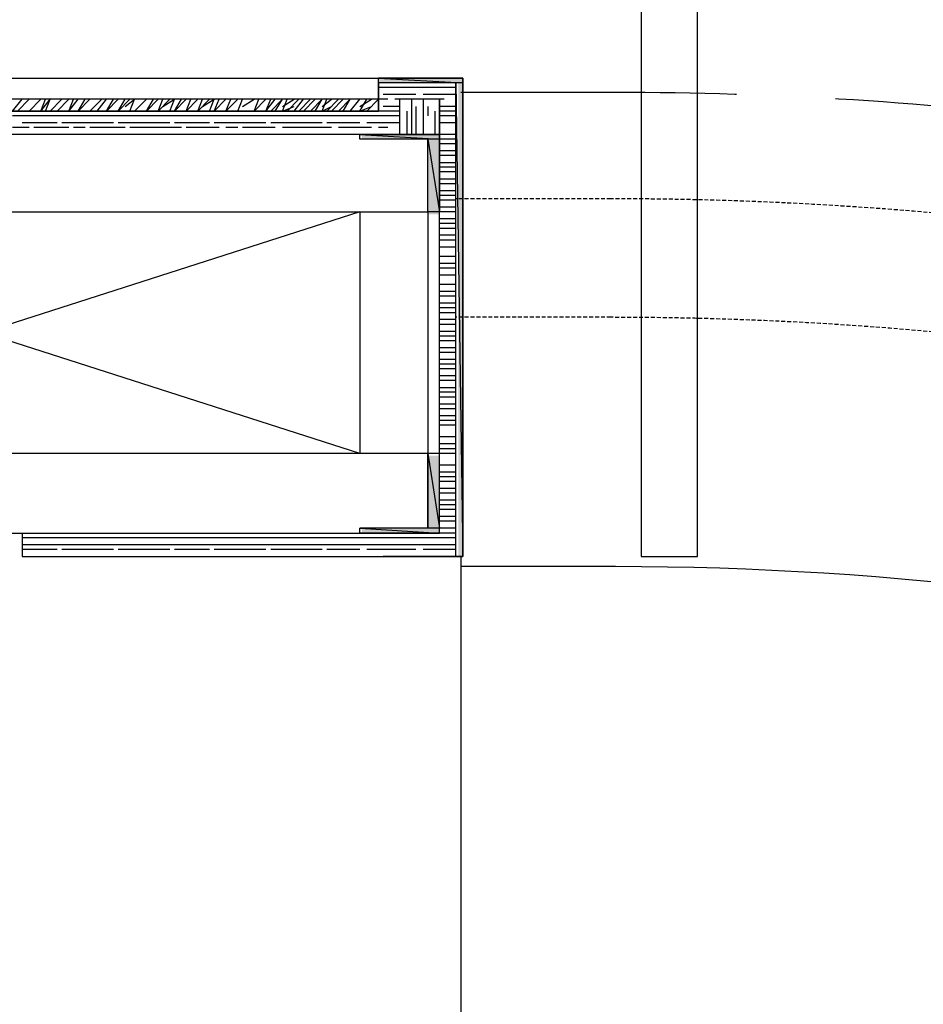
# Model space of a CAD drawing. Header units: millimetres. Extents: x 140304 to 319987, y -10756 to 142544.
# Tile 156 of 203: x 160178 to 160749, y 98093 to 98716. Entities that reach past the tile are written whole.
import ezdxf

# ---------------------------------------------------------------- set-up
doc = ezdxf.new("R2010")
doc.units = ezdxf.units.MM
doc.header["$LTSCALE"] = 10
doc.linetypes.add('( Hidden )', pattern=[0.375, 0.25, -0.125])
doc.layers.get('0').update_dxf_attribs({"linetype": 'CONTINUOUS'})
for name, color, linetype, true_color in [('CT_BULKHEAD', 7, '( Hidden )', 0x00c700), ('CT_SIGNAGE', 7, '( Hidden )', 0x0000e6), ('furn', 7, 'CONTINUOUS', 0x9c9c9c)]:
    doc.layers.add(name, color=color, linetype=linetype, true_color=true_color)
doc.layers.add('H', color=7, linetype='CONTINUOUS', lineweight=53, true_color=0x0000d1)

msp = doc.modelspace()

# ---------------------------------------------------------------- hatches: boundary and pattern name
at = {"layer": 'H', "linetype": 'Continuous'}
for points in [[(160404.75, 98676.38), (160404.75, 98679.32), (160458.14, 98679.32), (160458.14, 98676.38), (160404.75, 98676.38)], [(160455.2, 98376.8), (160455.2, 98676.38), (160458.14, 98676.38), (160458.14, 98376.8), (160455.2, 98376.8)], [(160394.41, 98640.81), (160394.41, 98643.75), (160443.34, 98643.75), (160443.34, 98640.81), (160394.41, 98640.81)], [(160435.86, 98593.31), (160435.86, 98640.81), (160443.34, 98640.81), (160443.34, 98593.31), (160435.86, 98593.31)], [(160435.86, 98394.62), (160435.86, 98440.53), (160443.34, 98440.53), (160443.34, 98394.62), (160435.86, 98394.62)], [(160394.41, 98391.6), (160394.41, 98394.62), (160443.34, 98394.62), (160443.34, 98391.6), (160394.41, 98391.6)]]:
    msp.add_hatch(color=256, dxfattribs=at).paths.add_polyline_path(points)

# ---------------------------------------------------------------- linework, layer by layer
for points in [[(160606.46, 98376.8), (160606.46, 98978.9)], [(160570.89, 98943.33), (160570.89, 98376.8)], [(159906.4, 98679.32), (160404.75, 98679.32)], [(160458.14, 98679.32), (160404.75, 98679.32)], [(160404.75, 98679.32), (160458.14, 98676.38)], [(160404.75, 98679.32), (160458.14, 98676.38)], [(160404.75, 98676.38), (160404.75, 98679.32)], [(160404.75, 98658.55), (160404.75, 98679.32)], [(160404.75, 98679.32), (160458.14, 98679.32)], [(160458.14, 98676.38), (160404.75, 98676.38)], [(160404.75, 98676.38), (160404.75, 98666.03)], [(160404.75, 98666.03), (160404.75, 98676.38)], [(160404.75, 98666.03), (160404.75, 98676.38)], [(160404.75, 98676.38), (160404.75, 98666.03)], [(160453.68, 98676.38), (160404.75, 98676.38)], [(160404.75, 98676.38), (160404.75, 98658.55)], [(160453.68, 98676.38), (160404.75, 98676.38)], [(160404.75, 98676.38), (160404.75, 98658.55)], [(160418.12, 98676.38), (160407.69, 98676.38)], [(160428.46, 98676.38), (160418.12, 98676.38)], [(160443.34, 98676.38), (160432.91, 98676.38)], [(160453.68, 98676.38), (160443.34, 98676.38)], [(160453.68, 98676.38), (160458.14, 98376.8)], [(160453.68, 98376.8), (160453.68, 98676.38)], [(160453.68, 98376.8), (160453.68, 98676.38)], [(160453.68, 98376.8), (160453.68, 98676.38)], [(160458.14, 98676.38), (160458.14, 98679.32)], [(160458.14, 98679.32), (160458.14, 98376.8)], [(160458.14, 98676.38), (160458.14, 98376.8)], [(160458.14, 98376.8), (160458.14, 98676.38)], [(160410.72, 98673.43), (160404.75, 98673.43)], [(160418.12, 98673.43), (160407.69, 98673.43)], [(160425.52, 98673.43), (160415.09, 98673.43)], [(160435.86, 98673.43), (160425.52, 98673.43)], [(160443.34, 98673.43), (160432.91, 98673.43)], [(160446.28, 98673.43), (160440.31, 98673.43)], [(160453.68, 98673.43), (160443.34, 98673.43)], [(160404.75, 98666.03), (159906.4, 98666.03)], [(160173.36, 98658.55), (160179.33, 98666.03)], [(160176.38, 98658.55), (160183.78, 98666.03)], [(160183.78, 98658.55), (160191.18, 98666.03)], [(160191.18, 98658.55), (160194.13, 98666.03)], [(160191.18, 98658.55), (160197.15, 98666.03)], [(160194.13, 98658.55), (160197.15, 98666.03)], [(160197.15, 98658.55), (160204.55, 98666.03)], [(160201.52, 98658.55), (160209.01, 98666.03)], [(160209.01, 98658.55), (160211.95, 98666.03)], [(160209.01, 98658.55), (160214.89, 98666.03)], [(160214.89, 98658.55), (160219.35, 98666.03)], [(160214.89, 98658.55), (160222.29, 98666.03)], [(160222.29, 98658.55), (160229.78, 98666.03)], [(160226.75, 98658.55), (160232.72, 98666.03)], [(160232.72, 98658.55), (160237.17, 98666.03)], [(160232.72, 98658.55), (160240.12, 98666.03)], [(160240.12, 98658.55), (160244.57, 98666.03)], [(160240.12, 98658.55), (160247.52, 98666.03)], [(160244.57, 98661.58), (160250.54, 98666.03)], [(160247.52, 98658.55), (160250.54, 98666.03)], [(160250.54, 98658.55), (160257.94, 98666.03)], [(160257.94, 98658.55), (160262.4, 98666.03)], [(160257.94, 98658.55), (160265.34, 98666.03)], [(160265.34, 98658.55), (160268.28, 98666.03)], [(160265.34, 98658.55), (160272.74, 98666.03)], [(160268.28, 98661.58), (160275.68, 98666.03)], [(160272.74, 98658.55), (160275.68, 98666.03)], [(160275.68, 98658.55), (160280.14, 98666.03)], [(160275.68, 98658.55), (160283.17, 98666.03)], [(160283.17, 98658.55), (160286.11, 98666.03)], [(160283.17, 98658.55), (160290.57, 98666.03)], [(160290.57, 98658.55), (160293.51, 98666.03)], [(160290.57, 98658.55), (160297.96, 98666.03)], [(160293.51, 98661.58), (160300.91, 98666.03)], [(160297.96, 98658.55), (160300.91, 98666.03)], [(160300.91, 98658.55), (160303.93, 98666.03)], [(160300.91, 98658.55), (160308.31, 98666.03)], [(160308.31, 98658.55), (160311.33, 98666.03)], [(160308.31, 98658.55), (160315.79, 98666.03)], [(160315.79, 98658.55), (160318.73, 98666.03)], [(160315.79, 98658.55), (160318.73, 98666.03)], [(160318.73, 98661.58), (160326.13, 98666.03)], [(160326.13, 98658.55), (160329.07, 98666.03)], [(160326.13, 98658.55), (160333.53, 98666.03)], [(160333.53, 98658.55), (160336.56, 98666.03)], [(160333.53, 98658.55), (160339.5, 98666.03)], [(160336.56, 98658.55), (160343.96, 98666.03)], [(160339.5, 98658.55), (160343.96, 98666.03)], [(160343.96, 98658.55), (160346.9, 98666.03)], [(160343.96, 98661.58), (160351.36, 98666.03)], [(160346.9, 98658.55), (160354.3, 98666.03)], [(160351.36, 98658.55), (160357.33, 98666.03)], [(160354.3, 98658.55), (160361.7, 98666.03)], [(160357.33, 98658.55), (160364.73, 98666.03)], [(160361.7, 98658.55), (160369.18, 98666.03)], [(160364.73, 98658.55), (160369.18, 98666.03)], [(160369.18, 98658.55), (160372.12, 98666.03)], [(160369.18, 98661.58), (160375.07, 98666.03)], [(160372.12, 98658.55), (160379.52, 98666.03)], [(160375.07, 98658.55), (160382.47, 98666.03)], [(160379.52, 98658.55), (160386.92, 98666.03)], [(160382.47, 98658.55), (160386.92, 98666.03)], [(160386.92, 98658.55), (160392.89, 98666.03)], [(160392.89, 98658.55), (160397.35, 98666.03)], [(160392.89, 98661.58), (160400.29, 98666.03)], [(160397.35, 98658.55), (160404.75, 98666.03)], [(160410.72, 98666.03), (160404.75, 98666.03)], [(160404.75, 98666.03), (160404.75, 98658.55)], [(160404.75, 98658.55), (160404.75, 98666.03)], [(160404.75, 98658.55), (160404.75, 98666.03)], [(160404.75, 98666.03), (160404.75, 98658.55)], [(160404.75, 98666.03), (160404.75, 98666.03)], [(160404.75, 98658.55), (160404.75, 98666.03)], [(160418.12, 98668.98), (160407.69, 98668.98)], [(160418.12, 98668.98), (160407.69, 98668.98)], [(160425.52, 98666.03), (160415.09, 98666.03)], [(160428.46, 98668.98), (160418.12, 98668.98)], [(160418.12, 98666.03), (160418.12, 98643.75)], [(160443.34, 98666.03), (160418.12, 98666.03)], [(160443.34, 98666.03), (160418.12, 98666.03)], [(160418.12, 98666.03), (160418.12, 98643.75)], [(160435.86, 98666.03), (160425.52, 98666.03)], [(160425.52, 98666.03), (160425.52, 98651.15)], [(160443.34, 98668.98), (160432.91, 98668.98)], [(160443.34, 98668.98), (160432.91, 98668.98)], [(160432.91, 98666.03), (160432.91, 98651.15)], [(160446.28, 98666.03), (160440.31, 98666.03)], [(160453.68, 98668.98), (160443.34, 98668.98)], [(160453.68, 98668.98), (160443.34, 98668.98)], [(160443.34, 98391.6), (160443.34, 98666.03)], [(160443.34, 98666.03), (160443.34, 98651.15)], [(160443.34, 98643.75), (160443.34, 98666.03)], [(159906.4, 98658.55), (160404.75, 98658.55)], [(160404.75, 98658.55), (159906.4, 98658.55)], [(160404.75, 98658.55), (159906.4, 98658.55)], [(159906.4, 98658.55), (160404.75, 98658.55)], [(159906.4, 98658.55), (160404.75, 98658.55)], [(160404.75, 98658.55), (159906.4, 98658.55)], [(160404.75, 98658.55), (159906.4, 98658.55)], [(159906.4, 98658.55), (160404.75, 98658.55)], [(160343.96, 98658.55), (160351.36, 98661.58)], [(160369.18, 98658.55), (160375.07, 98661.58)], [(160392.89, 98658.55), (160400.29, 98661.58)], [(160410.72, 98658.55), (160404.75, 98658.55)], [(160404.75, 98658.55), (160404.75, 98658.55)], [(160404.75, 98658.55), (160404.75, 98658.55)], [(160418.12, 98661.58), (160407.69, 98661.58)], [(160418.12, 98661.58), (160407.69, 98661.58)], [(160418.12, 98658.55), (160407.69, 98658.55)], [(160418.12, 98661.58), (160418.12, 98655.61)], [(160422.57, 98658.55), (160422.57, 98643.75)], [(160428.46, 98661.58), (160428.46, 98655.61)], [(160428.46, 98658.55), (160428.46, 98643.75)], [(160435.86, 98661.58), (160435.86, 98655.61)], [(160440.31, 98658.55), (160440.31, 98643.75)], [(160453.68, 98661.58), (160443.34, 98661.58)], [(160453.68, 98661.58), (160443.34, 98661.58)], [(160453.68, 98658.55), (160443.34, 98658.55)], [(160183.78, 98655.61), (160173.36, 98655.61)], [(160191.18, 98655.61), (160179.33, 98655.61)], [(160191.18, 98651.15), (160179.33, 98651.15)], [(160191.18, 98651.15), (160179.33, 98651.15)], [(160197.15, 98655.61), (160186.73, 98655.61)], [(160201.52, 98651.15), (160191.18, 98651.15)], [(160209.01, 98655.61), (160197.15, 98655.61)], [(160214.89, 98655.61), (160204.55, 98655.61)], [(160214.89, 98651.15), (160204.55, 98651.15)], [(160211.95, 98651.15), (160204.55, 98651.15)], [(160219.35, 98655.61), (160211.95, 98655.61)], [(160226.75, 98655.61), (160214.89, 98655.61)], [(160226.75, 98651.15), (160214.89, 98651.15)], [(160226.75, 98651.15), (160214.89, 98651.15)], [(160232.72, 98655.61), (160222.29, 98655.61)], [(160237.17, 98651.15), (160226.75, 98651.15)], [(160244.57, 98655.61), (160232.72, 98655.61)], [(160250.54, 98655.61), (160240.12, 98655.61)], [(160250.54, 98651.15), (160240.12, 98651.15)], [(160250.54, 98651.15), (160240.12, 98651.15)], [(160257.94, 98655.61), (160247.52, 98655.61)], [(160257.94, 98655.61), (160250.54, 98655.61)], [(160257.94, 98651.15), (160250.54, 98651.15)], [(160262.4, 98651.15), (160250.54, 98651.15)], [(160268.28, 98655.61), (160257.94, 98655.61)], [(160272.74, 98651.15), (160262.4, 98651.15)], [(160280.14, 98655.61), (160268.28, 98655.61)], [(160286.11, 98655.61), (160275.68, 98655.61)], [(160286.11, 98651.15), (160275.68, 98651.15)], [(160286.11, 98651.15), (160275.68, 98651.15)], [(160293.51, 98655.61), (160283.17, 98655.61)], [(160297.96, 98651.15), (160286.11, 98651.15)], [(160303.93, 98655.61), (160293.51, 98655.61)], [(160311.33, 98655.61), (160300.91, 98655.61)], [(160311.33, 98651.15), (160300.91, 98651.15)], [(160308.31, 98651.15), (160300.91, 98651.15)], [(160315.79, 98655.61), (160308.31, 98655.61)], [(160321.68, 98655.61), (160311.33, 98655.61)], [(160321.68, 98651.15), (160311.33, 98651.15)], [(160321.68, 98651.15), (160311.33, 98651.15)], [(160329.07, 98655.61), (160318.73, 98655.61)], [(160333.53, 98651.15), (160321.68, 98651.15)], [(160339.5, 98655.61), (160329.07, 98655.61)], [(160346.9, 98655.61), (160336.56, 98655.61)], [(160346.9, 98651.15), (160336.56, 98651.15)], [(160346.9, 98651.15), (160336.56, 98651.15)], [(160354.3, 98655.61), (160343.96, 98655.61)], [(160357.33, 98655.61), (160346.9, 98655.61)], [(160357.33, 98651.15), (160346.9, 98651.15)], [(160357.33, 98651.15), (160346.9, 98651.15)], [(160364.73, 98655.61), (160354.3, 98655.61)], [(160369.18, 98651.15), (160357.33, 98651.15)], [(160375.07, 98655.61), (160364.73, 98655.61)], [(160382.47, 98655.61), (160372.12, 98655.61)], [(160382.47, 98651.15), (160372.12, 98651.15)], [(160382.47, 98651.15), (160372.12, 98651.15)], [(160389.95, 98655.61), (160379.52, 98655.61)], [(160392.89, 98651.15), (160382.47, 98651.15)], [(160400.29, 98655.61), (160389.95, 98655.61)], [(160407.69, 98655.61), (160397.35, 98655.61)], [(160407.69, 98651.15), (160397.35, 98651.15)], [(160404.75, 98651.15), (160397.35, 98651.15)], [(160410.72, 98655.61), (160404.75, 98655.61)], [(160418.12, 98655.61), (160407.69, 98655.61)], [(160418.12, 98651.15), (160407.69, 98651.15)], [(160418.12, 98651.15), (160407.69, 98651.15)], [(160425.52, 98651.15), (160425.52, 98643.75)], [(160432.91, 98651.15), (160432.91, 98643.75)], [(160453.68, 98655.61), (160443.34, 98655.61)], [(160453.68, 98651.15), (160443.34, 98651.15)], [(160453.68, 98651.15), (160443.34, 98651.15)], [(160443.34, 98651.15), (160443.34, 98643.75)], [(160183.78, 98648.21), (160173.36, 98648.21)], [(160197.15, 98648.21), (160186.73, 98648.21)], [(160209.01, 98648.21), (160197.15, 98648.21)], [(160219.35, 98648.21), (160211.95, 98648.21)], [(160232.72, 98648.21), (160222.29, 98648.21)], [(160244.57, 98648.21), (160232.72, 98648.21)], [(160257.94, 98648.21), (160247.52, 98648.21)], [(160268.28, 98648.21), (160257.94, 98648.21)], [(160280.14, 98648.21), (160268.28, 98648.21)], [(160293.51, 98648.21), (160283.17, 98648.21)], [(160303.93, 98648.21), (160293.51, 98648.21)], [(160315.79, 98648.21), (160308.31, 98648.21)], [(160329.07, 98648.21), (160318.73, 98648.21)], [(160339.5, 98648.21), (160329.07, 98648.21)], [(160354.3, 98648.21), (160343.96, 98648.21)], [(160364.73, 98648.21), (160354.3, 98648.21)], [(160375.07, 98648.21), (160364.73, 98648.21)], [(160389.95, 98648.21), (160379.52, 98648.21)], [(160400.29, 98648.21), (160389.95, 98648.21)], [(160410.72, 98648.21), (160404.75, 98648.21)], [(160443.34, 98643.75), (159866.38, 98643.75)], [(160418.12, 98643.75), (159891.6, 98643.75)], [(160191.18, 98643.75), (160179.33, 98643.75)], [(160201.52, 98643.75), (160191.18, 98643.75)], [(160211.95, 98643.75), (160204.55, 98643.75)], [(160226.75, 98643.75), (160214.89, 98643.75)], [(160237.17, 98643.75), (160226.75, 98643.75)], [(160250.54, 98643.75), (160240.12, 98643.75)], [(160262.4, 98643.75), (160250.54, 98643.75)], [(160272.74, 98643.75), (160262.4, 98643.75)], [(160286.11, 98643.75), (160275.68, 98643.75)], [(160297.96, 98643.75), (160286.11, 98643.75)], [(160308.31, 98643.75), (160300.91, 98643.75)], [(160321.68, 98643.75), (160311.33, 98643.75)], [(160333.53, 98643.75), (160321.68, 98643.75)], [(160346.9, 98643.75), (160336.56, 98643.75)], [(160357.33, 98643.75), (160346.9, 98643.75)], [(160369.18, 98643.75), (160357.33, 98643.75)], [(160382.47, 98643.75), (160372.12, 98643.75)], [(160392.89, 98643.75), (160382.47, 98643.75)], [(160392.89, 98643.75), (160440.31, 98643.75)], [(160440.31, 98643.75), (160392.89, 98643.75)], [(160440.31, 98643.75), (160392.89, 98643.75)], [(160392.89, 98643.75), (160440.31, 98643.75)], [(160440.31, 98643.75), (160392.89, 98643.75)], [(160392.89, 98643.75), (160440.31, 98643.75)], [(160392.89, 98643.75), (160440.31, 98643.75)], [(160440.31, 98643.75), (160392.89, 98643.75)], [(160443.34, 98643.75), (160392.89, 98643.75)], [(160392.89, 98643.75), (160443.34, 98643.75)], [(160443.34, 98643.75), (160392.89, 98643.75)], [(160392.89, 98643.75), (160443.34, 98643.75)], [(160392.89, 98643.75), (160443.34, 98643.75)], [(160443.34, 98643.75), (160392.89, 98643.75)], [(160443.34, 98643.75), (160392.89, 98643.75)], [(160392.89, 98643.75), (160443.34, 98643.75)], [(160443.34, 98643.75), (160392.89, 98643.75)], [(160392.89, 98643.75), (160443.34, 98643.75)], [(160392.89, 98643.75), (160443.34, 98643.75)], [(160443.34, 98643.75), (160392.89, 98643.75)], [(160443.34, 98643.75), (160392.89, 98643.75)], [(160392.89, 98643.75), (160443.34, 98643.75)], [(160443.34, 98643.75), (160392.89, 98643.75)], [(160392.89, 98643.75), (160443.34, 98643.75)], [(160392.89, 98643.75), (160443.34, 98643.75)], [(160443.34, 98643.75), (160392.89, 98643.75)], [(160443.34, 98643.75), (160392.89, 98643.75)], [(160392.89, 98643.75), (160443.34, 98643.75)], [(160443.34, 98643.75), (160392.89, 98643.75)], [(160392.89, 98643.75), (160443.34, 98643.75)], [(160392.89, 98643.75), (160443.34, 98643.75)], [(160443.34, 98643.75), (160392.89, 98643.75)], [(160443.34, 98643.75), (160392.89, 98643.75)], [(160392.89, 98643.75), (160443.34, 98643.75)], [(160443.34, 98643.75), (160392.89, 98643.75)], [(160392.89, 98643.75), (160440.31, 98643.75)], [(160443.34, 98643.75), (160392.89, 98643.75)], [(160392.89, 98643.75), (160443.34, 98640.81)], [(160392.89, 98643.75), (160443.34, 98640.81)], [(160392.89, 98640.81), (160392.89, 98643.75)], [(160392.89, 98643.75), (160440.31, 98643.75)], [(160443.34, 98640.81), (160392.89, 98640.81)], [(160435.86, 98640.81), (160392.89, 98640.81)], [(160404.75, 98643.75), (160397.35, 98643.75)], [(160418.12, 98643.75), (160407.69, 98643.75)], [(160418.12, 98643.75), (160443.34, 98643.75)], [(160443.34, 98640.81), (160435.86, 98640.81)], [(160435.86, 98640.81), (160443.34, 98594.82)], [(160435.86, 98640.81), (160443.34, 98594.82)], [(160435.86, 98594.82), (160435.86, 98640.81)], [(160435.86, 98594.82), (160435.86, 98640.81)], [(160440.31, 98643.75), (160440.31, 98643.75)], [(160440.31, 98643.75), (160440.31, 98643.75)], [(160440.31, 98643.75), (160440.31, 98643.75)], [(160440.31, 98643.75), (160443.34, 98643.75)], [(160453.68, 98643.75), (160443.34, 98643.75)], [(160453.68, 98643.75), (160443.34, 98643.75)], [(160443.34, 98391.6), (160443.34, 98643.75)], [(160443.34, 98643.75), (160443.34, 98643.75)], [(160443.34, 98643.75), (160443.34, 98643.75)], [(160443.34, 98643.75), (160443.34, 98643.75)], [(160443.34, 98643.75), (160443.34, 98643.75)], [(160443.34, 98643.75), (160443.34, 98643.75)], [(160443.34, 98643.75), (160443.34, 98643.75)], [(160443.34, 98643.75), (160443.34, 98643.75)], [(160443.34, 98643.75), (160443.34, 98643.75)], [(160443.34, 98640.81), (160443.34, 98643.75)], [(160443.34, 98643.75), (160443.34, 98594.82)], [(160453.68, 98640.81), (160443.34, 98640.81)], [(160443.34, 98594.82), (160443.34, 98640.81)], [(160453.68, 98637.78), (160443.34, 98637.78)], [(160453.68, 98633.41), (160443.34, 98633.41)], [(160453.68, 98630.38), (160443.34, 98630.38)], [(160453.68, 98625.93), (160443.34, 98625.93)], [(160453.68, 98625.93), (160443.34, 98625.93)], [(160453.68, 98622.99), (160443.34, 98622.99)], [(160453.68, 98620.04), (160443.34, 98620.04)], [(160453.68, 98615.59), (160443.34, 98615.59)], [(160453.68, 98612.64), (160443.34, 98612.64)], [(160453.68, 98608.19), (160443.34, 98608.19)], [(160453.68, 98608.19), (160443.34, 98608.19)], [(160453.68, 98605.16), (160443.34, 98605.16)], [(160453.68, 98602.22), (160443.34, 98602.22)], [(159873.78, 98594.82), (160435.86, 98594.82)], [(160392.89, 98594.82), (159916.83, 98442.04)], [(160392.89, 98442.04), (159916.83, 98594.82)], [(160392.89, 98594.82), (160392.89, 98442.04)], [(160443.34, 98594.82), (160435.86, 98594.82)], [(160443.34, 98594.82), (160435.86, 98594.82)], [(160435.86, 98594.82), (160435.86, 98442.04)], [(160453.68, 98597.76), (160443.34, 98597.76)], [(160453.68, 98594.82), (160443.34, 98594.82)], [(160453.68, 98590.36), (160443.34, 98590.36)], [(160453.68, 98590.36), (160443.34, 98590.36)], [(160453.68, 98587.42), (160443.34, 98587.42)], [(160453.68, 98584.39), (160443.34, 98584.39)], [(160453.68, 98580.02), (160443.34, 98580.02)], [(160453.68, 98576.99), (160443.34, 98576.99)], [(160453.68, 98572.54), (160443.34, 98572.54)], [(160453.68, 98572.54), (160443.34, 98572.54)], [(160453.68, 98566.65), (160443.34, 98566.65)], [(160453.68, 98566.65), (160443.34, 98566.65)], [(160453.68, 98562.2), (160443.34, 98562.2)], [(160453.68, 98559.25), (160443.34, 98559.25)], [(160453.68, 98554.8), (160443.34, 98554.8)], [(160453.68, 98554.8), (160443.34, 98554.8)], [(160453.68, 98548.83), (160443.34, 98548.83)], [(160453.68, 98548.83), (160443.34, 98548.83)], [(160453.68, 98544.37), (160443.34, 98544.37)], [(160453.68, 98541.43), (160443.34, 98541.43)], [(160453.68, 98536.97), (160443.34, 98536.97)], [(160453.68, 98534.03), (160443.34, 98534.03)], [(160453.68, 98531), (160443.34, 98531)], [(160453.68, 98531), (160443.34, 98531)], [(160453.68, 98526.63), (160443.34, 98526.63)], [(160453.68, 98523.6), (160443.34, 98523.6)], [(160453.68, 98519.15), (160443.34, 98519.15)], [(160453.68, 98516.2), (160443.34, 98516.2)], [(160453.68, 98513.26), (160443.34, 98513.26)], [(160453.68, 98513.26), (160443.34, 98513.26)], [(160453.68, 98508.8), (160443.34, 98508.8)], [(160453.68, 98505.86), (160443.34, 98505.86)], [(160453.68, 98501.4), (160443.34, 98501.4)], [(160453.68, 98498.38), (160443.34, 98498.38)], [(160453.68, 98495.44), (160443.34, 98495.44)], [(160453.68, 98495.44), (160443.34, 98495.44)], [(160453.68, 98490.98), (160443.34, 98490.98)], [(160453.68, 98488.04), (160443.34, 98488.04)], [(160453.68, 98483.58), (160443.34, 98483.58)], [(160453.68, 98480.64), (160443.34, 98480.64)], [(160453.68, 98477.61), (160443.34, 98477.61)], [(160453.68, 98477.61), (160443.34, 98477.61)], [(160453.68, 98473.24), (160443.34, 98473.24)], [(160453.68, 98470.21), (160443.34, 98470.21)], [(160453.68, 98465.75), (160443.34, 98465.75)], [(160453.68, 98462.81), (160443.34, 98462.81)], [(160453.68, 98459.87), (160443.34, 98459.87)], [(160453.68, 98459.87), (160443.34, 98459.87)], [(160453.68, 98452.47), (160443.34, 98452.47)], [(160453.68, 98452.47), (160443.34, 98452.47)], [(160453.68, 98448.01), (160443.34, 98448.01)], [(160435.86, 98442.04), (159873.78, 98442.04)], [(160443.34, 98442.04), (160435.86, 98442.04)], [(160435.86, 98442.04), (160443.34, 98394.62)], [(160435.86, 98442.04), (160443.34, 98394.62)], [(160435.86, 98394.62), (160435.86, 98442.04)], [(160443.34, 98442.04), (160435.86, 98442.04)], [(160435.86, 98442.04), (160435.86, 98394.62)], [(160453.68, 98444.99), (160443.34, 98444.99)], [(160453.68, 98442.04), (160443.34, 98442.04)], [(160453.68, 98442.04), (160443.34, 98442.04)], [(160443.34, 98394.62), (160443.34, 98442.04)], [(160443.34, 98391.6), (160443.34, 98442.04)], [(160453.68, 98434.64), (160443.34, 98434.64)], [(160453.68, 98434.64), (160443.34, 98434.64)], [(160453.68, 98430.19), (160443.34, 98430.19)], [(160453.68, 98427.25), (160443.34, 98427.25)], [(160453.68, 98424.22), (160443.34, 98424.22)], [(160453.68, 98419.85), (160443.34, 98419.85)], [(160453.68, 98416.82), (160443.34, 98416.82)], [(160453.68, 98416.82), (160443.34, 98416.82)], [(160453.68, 98412.36), (160443.34, 98412.36)], [(160453.68, 98409.42), (160443.34, 98409.42)], [(160453.68, 98406.48), (160443.34, 98406.48)], [(160453.68, 98402.02), (160443.34, 98402.02)], [(160453.68, 98399.08), (160443.34, 98399.08)], [(160453.68, 98399.08), (160443.34, 98399.08)], [(159866.38, 98391.6), (160443.34, 98391.6)], [(159866.38, 98391.6), (160443.34, 98391.6)], [(160179.33, 98391.6), (160179.33, 98376.8)], [(160443.34, 98394.62), (160392.89, 98394.62)], [(160392.89, 98394.62), (160443.34, 98391.6)], [(160392.89, 98394.62), (160443.34, 98391.6)], [(160392.89, 98391.6), (160392.89, 98394.62)], [(160435.86, 98394.62), (160392.89, 98394.62)], [(160443.34, 98391.6), (160392.89, 98391.6)], [(160443.34, 98391.6), (160392.89, 98391.6)], [(160392.89, 98391.6), (160443.34, 98391.6)], [(160392.89, 98391.6), (160443.34, 98391.6)], [(160443.34, 98391.6), (160392.89, 98391.6)], [(160443.34, 98391.6), (160392.89, 98391.6)], [(160392.89, 98391.6), (160443.34, 98391.6)], [(160443.34, 98391.6), (160392.89, 98391.6)], [(160392.89, 98391.6), (160443.34, 98391.6)], [(160392.89, 98391.6), (160443.34, 98391.6)], [(160443.34, 98391.6), (160392.89, 98391.6)], [(160443.34, 98391.6), (160392.89, 98391.6)], [(160392.89, 98391.6), (160443.34, 98391.6)], [(160443.34, 98391.6), (160392.89, 98391.6)], [(160392.89, 98391.6), (160443.34, 98391.6)], [(160392.89, 98391.6), (160443.34, 98391.6)], [(160443.34, 98391.6), (160392.89, 98391.6)], [(160443.34, 98391.6), (160392.89, 98391.6)], [(160392.89, 98391.6), (160443.34, 98391.6)], [(160443.34, 98391.6), (160392.89, 98391.6)], [(160392.89, 98391.6), (160443.34, 98391.6)], [(160392.89, 98391.6), (160443.34, 98391.6)], [(160443.34, 98391.6), (160392.89, 98391.6)], [(160443.34, 98391.6), (160392.89, 98391.6)], [(160392.89, 98391.6), (160443.34, 98391.6)], [(160392.89, 98391.6), (160440.31, 98391.6)], [(160440.31, 98391.6), (160392.89, 98391.6)], [(160440.31, 98391.6), (160392.89, 98391.6)], [(160392.89, 98391.6), (160440.31, 98391.6)], [(160440.31, 98391.6), (160392.89, 98391.6)], [(160392.89, 98391.6), (160440.31, 98391.6)], [(160392.89, 98391.6), (160440.31, 98391.6)], [(160440.31, 98391.6), (160392.89, 98391.6)], [(160440.31, 98391.6), (160392.89, 98391.6)], [(160392.89, 98391.6), (160440.31, 98391.6)], [(160440.31, 98391.6), (160392.89, 98391.6)], [(160392.89, 98391.6), (160443.34, 98391.6)], [(160392.89, 98391.6), (160440.31, 98391.6)], [(160443.34, 98394.62), (160435.86, 98394.62)], [(160440.31, 98391.6), (160440.31, 98391.6)], [(160440.31, 98391.6), (160440.31, 98391.6)], [(160440.31, 98391.6), (160440.31, 98391.6)], [(160443.34, 98391.6), (160440.31, 98391.6)], [(160453.68, 98394.62), (160443.34, 98394.62)], [(160443.34, 98391.6), (160443.34, 98394.62)], [(160453.68, 98391.6), (160443.34, 98391.6)], [(160443.34, 98391.6), (160443.34, 98391.6)], [(160443.34, 98391.6), (160443.34, 98391.6)], [(160443.34, 98391.6), (160443.34, 98391.6)], [(160443.34, 98391.6), (160443.34, 98391.6)], [(160443.34, 98391.6), (160443.34, 98391.6)], [(160443.34, 98391.6), (160443.34, 98391.6)], [(160443.34, 98391.6), (160443.34, 98391.6)], [(160443.34, 98391.6), (160443.34, 98391.6)], [(160191.18, 98388.65), (160179.33, 98388.65)], [(160191.18, 98384.2), (160179.33, 98384.2)], [(160197.15, 98388.65), (160186.73, 98388.65)], [(160197.15, 98384.2), (160186.73, 98384.2)], [(160201.52, 98388.65), (160191.18, 98388.65)], [(160209.01, 98388.65), (160197.15, 98388.65)], [(160209.01, 98384.2), (160197.15, 98384.2)], [(160211.95, 98388.65), (160204.55, 98388.65)], [(160214.89, 98384.2), (160204.55, 98384.2)], [(160219.35, 98388.65), (160211.95, 98388.65)], [(160219.35, 98384.2), (160211.95, 98384.2)], [(160226.75, 98388.65), (160214.89, 98388.65)], [(160226.75, 98384.2), (160214.89, 98384.2)], [(160232.72, 98388.65), (160222.29, 98388.65)], [(160232.72, 98384.2), (160222.29, 98384.2)], [(160237.17, 98388.65), (160226.75, 98388.65)], [(160244.57, 98388.65), (160232.72, 98388.65)], [(160244.57, 98384.2), (160232.72, 98384.2)], [(160250.54, 98388.65), (160240.12, 98388.65)], [(160250.54, 98384.2), (160240.12, 98384.2)], [(160257.94, 98388.65), (160247.52, 98388.65)], [(160257.94, 98384.2), (160247.52, 98384.2)], [(160262.4, 98388.65), (160250.54, 98388.65)], [(160257.94, 98384.2), (160250.54, 98384.2)], [(160268.28, 98388.65), (160257.94, 98388.65)], [(160268.28, 98384.2), (160257.94, 98384.2)], [(160272.74, 98388.65), (160262.4, 98388.65)], [(160280.14, 98388.65), (160268.28, 98388.65)], [(160280.14, 98384.2), (160268.28, 98384.2)], [(160286.11, 98388.65), (160275.68, 98388.65)], [(160286.11, 98384.2), (160275.68, 98384.2)], [(160293.51, 98388.65), (160283.17, 98388.65)], [(160293.51, 98384.2), (160283.17, 98384.2)], [(160297.96, 98388.65), (160286.11, 98388.65)], [(160303.93, 98388.65), (160293.51, 98388.65)], [(160303.93, 98384.2), (160293.51, 98384.2)], [(160308.31, 98388.65), (160300.91, 98388.65)], [(160311.33, 98384.2), (160300.91, 98384.2)], [(160315.79, 98388.65), (160308.31, 98388.65)], [(160315.79, 98384.2), (160308.31, 98384.2)], [(160321.68, 98388.65), (160311.33, 98388.65)], [(160321.68, 98384.2), (160311.33, 98384.2)], [(160329.07, 98388.65), (160318.73, 98388.65)], [(160329.07, 98384.2), (160318.73, 98384.2)], [(160333.53, 98388.65), (160321.68, 98388.65)], [(160339.5, 98388.65), (160329.07, 98388.65)], [(160339.5, 98384.2), (160329.07, 98384.2)], [(160346.9, 98388.65), (160336.56, 98388.65)], [(160346.9, 98384.2), (160336.56, 98384.2)], [(160354.3, 98388.65), (160343.96, 98388.65)], [(160354.3, 98384.2), (160343.96, 98384.2)], [(160357.33, 98388.65), (160346.9, 98388.65)], [(160357.33, 98384.2), (160346.9, 98384.2)], [(160364.73, 98388.65), (160354.3, 98388.65)], [(160364.73, 98384.2), (160354.3, 98384.2)], [(160369.18, 98388.65), (160357.33, 98388.65)], [(160375.07, 98388.65), (160364.73, 98388.65)], [(160375.07, 98384.2), (160364.73, 98384.2)], [(160382.47, 98388.65), (160372.12, 98388.65)], [(160382.47, 98384.2), (160372.12, 98384.2)], [(160389.95, 98388.65), (160379.52, 98388.65)], [(160389.95, 98384.2), (160379.52, 98384.2)], [(160392.89, 98388.65), (160382.47, 98388.65)], [(160400.29, 98388.65), (160389.95, 98388.65)], [(160400.29, 98384.2), (160389.95, 98384.2)], [(160404.75, 98388.65), (160397.35, 98388.65)], [(160407.69, 98384.2), (160397.35, 98384.2)], [(160410.72, 98388.65), (160404.75, 98388.65)], [(160410.72, 98384.2), (160404.75, 98384.2)], [(160418.12, 98388.65), (160407.69, 98388.65)], [(160418.12, 98384.2), (160407.69, 98384.2)], [(160425.52, 98388.65), (160415.09, 98388.65)], [(160425.52, 98384.2), (160415.09, 98384.2)], [(160428.46, 98388.65), (160418.12, 98388.65)], [(160435.86, 98388.65), (160425.52, 98388.65)], [(160435.86, 98384.2), (160425.52, 98384.2)], [(160443.34, 98388.65), (160432.91, 98388.65)], [(160443.34, 98384.2), (160432.91, 98384.2)], [(160446.28, 98388.65), (160440.31, 98388.65)], [(160446.28, 98384.2), (160440.31, 98384.2)], [(160453.68, 98388.65), (160443.34, 98388.65)], [(160453.68, 98384.2), (160443.34, 98384.2)], [(160191.18, 98381.25), (160179.33, 98381.25)], [(160191.18, 98381.25), (160179.33, 98381.25)], [(160179.33, 98376.8), (160453.68, 98376.8)], [(160201.52, 98381.25), (160191.18, 98381.25)], [(160214.89, 98381.25), (160204.55, 98381.25)], [(160211.95, 98381.25), (160204.55, 98381.25)], [(160226.75, 98381.25), (160214.89, 98381.25)], [(160226.75, 98381.25), (160214.89, 98381.25)], [(160237.17, 98381.25), (160226.75, 98381.25)], [(160250.54, 98381.25), (160240.12, 98381.25)], [(160250.54, 98381.25), (160240.12, 98381.25)], [(160257.94, 98381.25), (160250.54, 98381.25)], [(160262.4, 98381.25), (160250.54, 98381.25)], [(160272.74, 98381.25), (160262.4, 98381.25)], [(160286.11, 98381.25), (160275.68, 98381.25)], [(160286.11, 98381.25), (160275.68, 98381.25)], [(160297.96, 98381.25), (160286.11, 98381.25)], [(160311.33, 98381.25), (160300.91, 98381.25)], [(160308.31, 98381.25), (160300.91, 98381.25)], [(160321.68, 98381.25), (160311.33, 98381.25)], [(160321.68, 98381.25), (160311.33, 98381.25)], [(160333.53, 98381.25), (160321.68, 98381.25)], [(160346.9, 98381.25), (160336.56, 98381.25)], [(160346.9, 98381.25), (160336.56, 98381.25)], [(160357.33, 98381.25), (160346.9, 98381.25)], [(160357.33, 98381.25), (160346.9, 98381.25)], [(160369.18, 98381.25), (160357.33, 98381.25)], [(160382.47, 98381.25), (160372.12, 98381.25)], [(160382.47, 98381.25), (160372.12, 98381.25)], [(160392.89, 98381.25), (160382.47, 98381.25)], [(160407.69, 98381.25), (160397.35, 98381.25)], [(160404.75, 98381.25), (160397.35, 98381.25)], [(160418.12, 98381.25), (160407.69, 98381.25)], [(160418.12, 98381.25), (160407.69, 98381.25)], [(160407.69, 98376.8), (160458.14, 98376.8)], [(160458.14, 98376.8), (160407.69, 98376.8)], [(160458.14, 98376.8), (160407.69, 98376.8)], [(160407.69, 98376.8), (160458.14, 98376.8)], [(160458.14, 98376.8), (160407.69, 98376.8)], [(160407.69, 98376.8), (160453.68, 98376.8)], [(160428.46, 98381.25), (160418.12, 98381.25)], [(160443.34, 98381.25), (160432.91, 98381.25)], [(160443.34, 98381.25), (160432.91, 98381.25)], [(160453.68, 98381.25), (160443.34, 98381.25)], [(160453.68, 98381.25), (160443.34, 98381.25)], [(160458.14, 98376.8), (160453.68, 98376.8)], [(160458.14, 98376.8), (160458.14, 98376.8)], [(160570.89, 98376.8), (160606.46, 98376.8)]]:
    msp.add_lwpolyline(points)
at = {"layer": 'CT_BULKHEAD', "ltscale": 50}
msp.add_lwpolyline([(164540.38, 96552.97), (164437.78, 96700.85, 0.116407), (163925.41, 97161.65), (161706.64, 98375.75, 0.125829), (160554.58, 98670.34), (160456.8, 98670.34)], format="xyb", dxfattribs=at)
at = {"layer": 'CT_SIGNAGE'}
for points in [[(164480.02, 96512.04), (164373.3, 96665.84, 0.116407), (163886.55, 97103.6), (161667.78, 98317.7, 0.125829), (160551.71, 98603.09), (160453.93, 98603.09)], [(164418.39, 96469.28), (164311.68, 96623.09, 0.116407), (163850.54, 97037.81), (161631.77, 98251.91, 0.125829), (160551.71, 98528.09), (160453.93, 98528.09)]]:
    msp.add_lwpolyline(points, format="xyb", dxfattribs=at)
at = {"layer": 'furn', "ltscale": 0.25}
msp.add_lwpolyline([(160456.8, 98376.8), (160456.8, 97920.34)], dxfattribs=at)
msp.add_lwpolyline([(164293.51, 96382.53), (164191.3, 96529.83, 0.116407), (163781.4, 96898.47), (161562.63, 98112.57, 0.125829), (160554.58, 98370.34), (160456.8, 98370.34)], format="xyb", dxfattribs=at)

doc.saveas('drawing.dxf')
